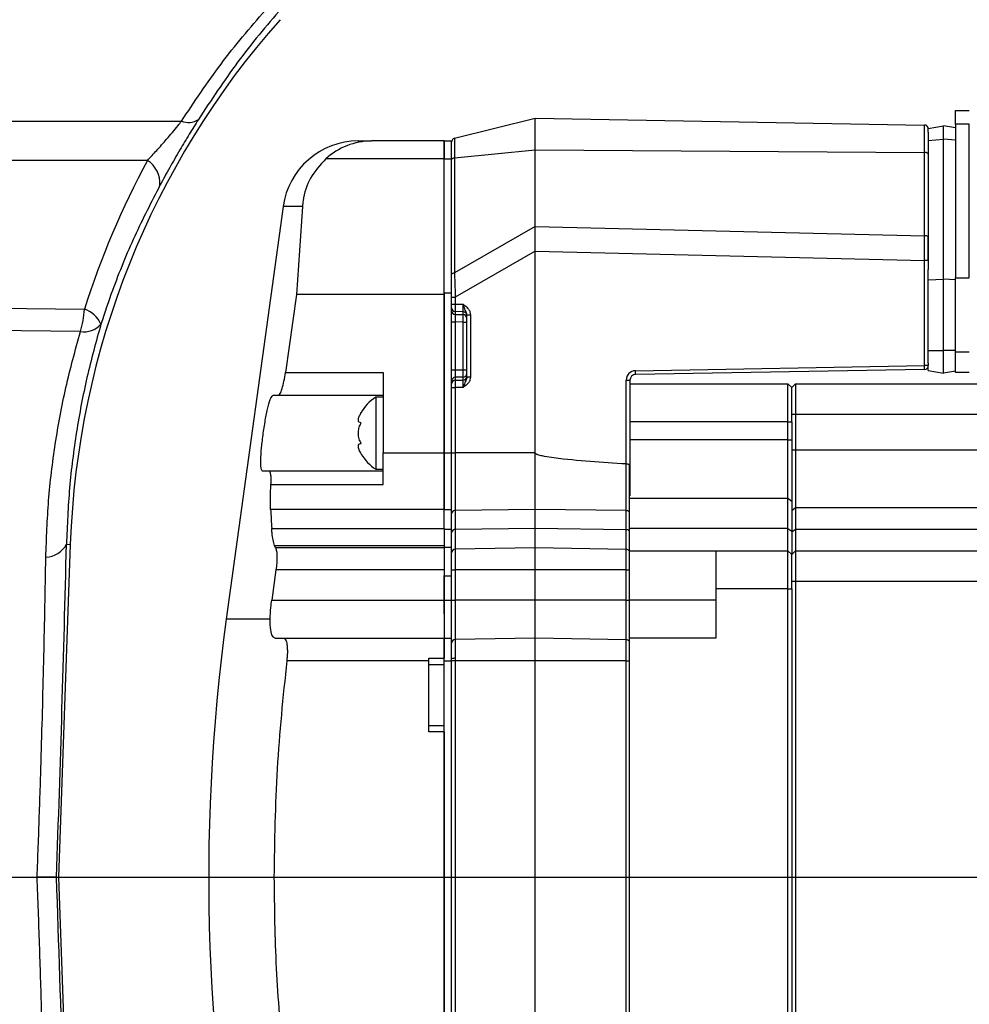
# Model space of a CAD drawing. Extents: x 0 to 16820, y 0 to 11880.
# Tile 67 of 78: x 9430 to 9555, y 6491 to 6621. Entities that reach past the tile are written whole.
import ezdxf

# ---------------------------------------------------------------- set-up
doc = ezdxf.new("R2010")
doc.units = 0
doc.header["$LTSCALE"] = 20
doc.layers.get('0').update_dxf_attribs({"linetype": 'CONTINUOUS'})
doc.styles.add('SLDTEXTSTYLE0', font='TXT', dxfattribs={"width": 0.605})
doc.dimstyles.new('SLDDIMSTYLE0', dxfattribs={"dimtxt": 100, "dimasz": 100, "dimexe": 0, "dimexo": 0.0625, "dimgap": 25, "dimtad": 1, "dimdec": 1, "dimrnd": 1e-09, "dimzin": 12, "dimtxsty": 'SLDTEXTSTYLE0', "dimsah": 1, "dimcen": 0, "dimazin": 3, "dimtfac": 1, "dimtofl": 0, "dimtmove": 0, "dimatfit": 3, "dimtolj": 1, "dimtzin": 12})
doc.dimstyles.new('SLDDIMSTYLE1', dxfattribs={"dimtxt": 100, "dimasz": 100, "dimexe": 0, "dimexo": 0.0625, "dimgap": 25, "dimtad": 1, "dimdec": 4, "dimlfac": 20, "dimzin": 12, "dimtxsty": 'SLDTEXTSTYLE0', "dimsah": 1, "dimcen": 0.09, "dimadec": 1, "dimazin": 3, "dimtfac": 1, "dimtofl": 0, "dimtmove": 0, "dimatfit": 3, "dimtolj": 1, "dimtzin": 12})

# ---------------------------------------------------------------- blocks, each defined once
blk = doc.blocks.new('_D')
at = {"color": 7, "linetype": 'CONTINUOUS'}
blk.add_line((10599.79, 8574.46), (7791.16, 6507.87), dxfattribs=at)
blk.add_solid([(10599.79, 8574.46), (10510.36, 8527.27), (10528.14, 8503.11)], dxfattribs=at)
at = {"color": 7, "linetype": 'CONTINUOUS', "insert": (8954.78, 7524), "char_height": 100, "attachment_point": 1, "rotation": 36.3456, "style": 'SLDTEXTSTYLE0'}
blk.add_mtext('R3487', dxfattribs=at)
blk = doc.blocks.new('_D_2')
at = {"color": 7, "linetype": 'CONTINUOUS'}
for p, q in [((4317.75, 7120.33), (3817.21, 7208.59)), ((7831.16, 6507.87), (11826.43, 6507.87))]:
    blk.add_line(p, q, dxfattribs=at)
blk.add_arc((7791.16, 6507.87), 4005.26, 0, 170, dxfattribs=at)
for points in [[(3846.75, 7203.38), (3880.08, 7298.85), (3850.61, 7304.42)], [(11796.43, 6507.87), (11810.18, 6608.05), (11780.18, 6607.68)]]:
    blk.add_solid(points, dxfattribs=at)
at = {"color": 7, "linetype": 'CONTINUOUS', "insert": (8009.94, 10638.69), "char_height": 100, "attachment_point": 1, "rotation": 355, "style": 'SLDTEXTSTYLE0'}
blk.add_mtext('170°', dxfattribs=at)
blk = doc.blocks.new('_D_3')
at = {"color": 7, "linetype": 'CONTINUOUS'}
for p, q in [((7831.16, 6507.87), (11819.08, 6507.87)), ((4317.75, 5895.41), (3824.45, 5808.43))]:
    blk.add_line(p, q, dxfattribs=at)
blk.add_arc((7791.16, 6507.87), 3997.91, 190, 0, dxfattribs=at)
for points in [[(11789.08, 6507.87), (11772.83, 6408.07), (11802.82, 6407.69)], [(3853.99, 5813.64), (3857.85, 5712.6), (3887.32, 5718.17)]]:
    blk.add_solid(points, dxfattribs=at)
at = {"color": 7, "linetype": 'CONTINUOUS', "insert": (7986.83, 2641.21), "char_height": 100, "attachment_point": 1, "rotation": 5, "style": 'SLDTEXTSTYLE0'}
blk.add_mtext('170°', dxfattribs=at)

msp = doc.modelspace()

# ---------------------------------------------------------------- linework, layer by layer
at = {"color": 7, "linetype": 'CONTINUOUS'}
for p, q in [((9552.8647577, 6608.8716409), (9554.6646987, 6608.8716409)), ((9552.8647577, 6607.0918462), (9552.8647577, 6608.8716409)), ((9486.8437921, 6605.2235312), (9497.4647437, 6607.8716389)), ((9497.4647437, 6603.718797), (9497.4647437, 6607.8716389)), ((9497.4647437, 6607.8716389), (9548.7734948, 6606.9760418)), ((9549.2647563, 6606.518986), (9551.2647306, 6606.8716368)), ((9549.2647563, 6606.0393325), (9549.2647563, 6606.518986)), ((9552.8647577, 6606.5895132), (9551.2647306, 6606.8716368)), ((9551.2647306, 6605.0918496), (9551.2647306, 6606.8716368)), ((9552.8647577, 6607.0918462), (9552.8647577, 6586.8185035)), ((9549.2647563, 6606.0393325), (9549.2647563, 6603.151182)), ((9551.2647306, 6586.6573027), (9551.2647306, 6605.0918496)), ((9485.464779, 6604.8716402), (9475.9206449, 6604.8716402)), ((9485.464779, 6604.8716477), (9486.4647065, 6604.8716477)), ((9485.464779, 6604.8716253), (9485.464779, 6604.8716477)), ((9485.464779, 6604.8716402), (9485.464779, 6602.4985856)), ((9485.464779, 6602.513077), (9485.464779, 6604.8716253)), ((9486.4647065, 6604.8716253), (9486.4647065, 6604.8716477)), ((9486.4647065, 6602.513077), (9486.4647065, 6604.8716253)), ((9497.4647437, 6593.5865289), (9497.4647437, 6603.718797)), ((9485.464779, 6584.8716146), (9485.464779, 6602.513077)), ((9486.4647065, 6584.8716146), (9486.4647065, 6602.513077)), ((9549.2647563, 6603.151182), (9549.2647563, 6592.1869746)), ((9464.2753278, 6596.2361118), (9456.7874347, 6541.8716318)), ((9466.8162738, 6596.2361118), (9466.0122071, 6584.6573061)), ((9497.4647437, 6590.3326369), (9497.4647437, 6593.5865289)), ((9549.2647563, 6589.1365207), (9549.2647563, 6592.1869746)), ((9497.4647437, 6563.7733361), (9497.4647437, 6590.3326369)), ((9549.2647563, 6589.1365207), (9549.2647563, 6587.9188574)), ((9549.2647563, 6586.5823499), (9549.2647563, 6587.9188574)), ((9552.8647577, 6586.8185035), (9554.6646987, 6586.8185035)), ((9552.8647577, 6577.1099574), (9552.8647577, 6586.8185035)), ((9549.2647563, 6586.5823499), (9551.2647306, 6586.6573027)), ((9549.2647563, 6577.271635), (9549.2647563, 6586.5823499)), ((9552.8647577, 6586.5973404), (9551.2647306, 6586.6573027)), ((9551.2647306, 6577.271635), (9551.2647306, 6586.6573027)), ((9466.0122071, 6584.6573061), (9464.5758544, 6574.3716753)), ((9485.464779, 6584.6573061), (9466.0122071, 6584.6573061)), ((9485.464779, 6584.8716146), (9485.464779, 6584.6573061)), ((9485.464779, 6584.8716146), (9486.4647065, 6584.8716146)), ((9485.464779, 6563.7733175), (9485.464779, 6584.8716146)), ((9485.464779, 6584.6573061), (9485.464779, 6563.7733361)), ((9486.4647065, 6563.7733175), (9486.4647065, 6584.8716146)), ((9488.4646808, 6573.7911335), (9488.4646808, 6581.9521419)), ((9549.2647563, 6575.5993522), (9549.2647563, 6577.271635)), ((9551.2647306, 6574.2716363), (9551.2647306, 6577.271635)), ((9552.8647577, 6574.371638), (9552.8647577, 6577.1099574)), ((9549.2647563, 6575.5993522), (9549.2647563, 6575.2671606)), ((9549.2647563, 6574.6242947), (9549.2647563, 6575.2671606)), ((9477.4647628, 6574.3716753), (9477.4647628, 6563.7733361)), ((9548.7734948, 6574.7672341), (9510.701624, 6574.102687)), ((9549.2647563, 6574.6242947), (9551.2647306, 6574.2716363)), ((9552.8647577, 6574.55376), (9551.2647306, 6574.2716363)), ((9554.6646987, 6574.371638), (9552.8647577, 6574.371638)), ((9509.9646722, 6573.3528009), (9509.9646722, 6562.2788018)), ((9509.9646722, 6572.871635), (9530.7646667, 6572.871635)), ((9530.7646667, 6567.871636), (9530.7646667, 6572.871635)), ((9530.7646667, 6572.871635), (9531.2647496, 6572.371634)), ((9531.2647496, 6572.371634), (9531.7647134, 6572.871635)), ((9531.7647134, 6572.871635), (9531.7647134, 6568.8716381)), ((9531.7647134, 6572.871635), (9683.1646835, 6572.871635)), ((9462.9615222, 6571.3716767), (9463.676778, 6571.3716767)), ((9463.676778, 6571.3716767), (9477.4647628, 6571.3716767)), ((9531.2647496, 6568.8716381), (9531.2647496, 6572.371634)), ((9477.4647628, 6571.1216724), (9476.4647161, 6571.1216724)), ((9476.4647161, 6571.1216724), (9476.4647161, 6566.371674)), ((9531.2647496, 6567.871636), (9531.2647496, 6568.8716381)), ((9531.7647134, 6568.8716381), (9531.7647134, 6564.1921482)), ((9530.7646667, 6565.4997549), (9530.7646667, 6567.871636)), ((9531.2647496, 6567.871636), (9531.2647496, 6565.4997549)), ((9476.4647161, 6566.371674), (9476.4647161, 6561.6216755)), ((9530.7646667, 6557.8160046), (9530.7646667, 6565.4997549)), ((9531.2647496, 6565.4997549), (9531.2647496, 6557.4318192)), ((9477.4647628, 6559.6258699), (9477.4647628, 6563.7733361)), ((9485.464779, 6563.7733361), (9485.464779, 6556.3197753)), ((9485.464779, 6556.3197567), (9485.464779, 6563.7733175)), ((9486.4647065, 6556.3197567), (9486.4647065, 6563.7733175)), ((9497.4647437, 6556.3197753), (9497.4647437, 6563.7733361)), ((9531.7647134, 6564.1921482), (9531.7647134, 6556.5812683)), ((9509.4734107, 6562.314274), (9509.4691192, 6562.3144119)), ((9509.9646722, 6562.2788018), (9509.9646722, 6558.1012278)), ((9462.46585, 6561.371675), (9461.5721379, 6561.371675)), ((9477.4647628, 6561.371675), (9462.46585, 6561.371675)), ((9476.4647161, 6561.6216755), (9477.4647628, 6561.6216755)), ((9509.8647748, 6557.8160046), (9509.8647748, 6553.8049697)), ((9530.7646667, 6553.8049697), (9530.7646667, 6557.8160046)), ((9531.2647496, 6557.4318192), (9531.2647496, 6553.4516371)), ((9485.464779, 6556.3197753), (9462.6291667, 6556.3197753)), ((9485.464779, 6556.3197753), (9485.464779, 6556.3197567)), ((9485.464779, 6553.7178463), (9485.464779, 6556.3197567)), ((9486.4647065, 6553.7178463), (9486.4647065, 6556.3197567)), ((9497.4647437, 6553.8050069), (9497.4647437, 6556.3197753)), ((9531.7647134, 6556.5812683), (9531.7647134, 6553.7094756)), ((9462.7678071, 6553.8050069), (9485.464779, 6553.8050069)), ((9485.464779, 6553.8050069), (9485.464779, 6551.5551327)), ((9486.4647065, 6551.3428992), (9486.4647065, 6553.7178463)), ((9497.4647437, 6551.2552506), (9497.4647437, 6553.8050069)), ((9530.7646667, 6550.8716388), (9530.7646667, 6553.8049697)), ((9531.2647496, 6553.4516371), (9531.2647496, 6550.3716378)), ((9531.7647134, 6553.7094756), (9531.7647134, 6550.8716388)), ((9436.2317001, 6551.7105817), (9434.7008144, 6507.8716374)), ((9463.2737313, 6551.2552879), (9463.1318723, 6551.5551327)), ((9485.464779, 6551.5551327), (9485.464779, 6551.2552879)), ((9485.464779, 6551.2552879), (9485.464779, 6548.370356)), ((9486.4647065, 6547.5716128), (9486.4647065, 6551.3428992)), ((9497.4647437, 6548.3703225), (9497.4647437, 6551.2552506)), ((9509.8647748, 6550.8876688), (9521.2647592, 6550.8876688)), ((9509.8647748, 6550.8876688), (9509.8647748, 6544.3716368)), ((9521.2647592, 6550.8716388), (9530.7646667, 6550.8716388)), ((9530.7646667, 6545.8716362), (9530.7646667, 6550.8716388)), ((9530.7646667, 6550.8716388), (9531.2647496, 6550.3716378)), ((9531.2647496, 6550.3716378), (9531.7647134, 6550.8716388)), ((9531.7647134, 6550.8716388), (9531.7647134, 6546.8716382)), ((9531.7647134, 6550.8716388), (9683.1646835, 6550.8716388)), ((9531.2647496, 6546.8716382), (9531.2647496, 6550.3716378)), ((9463.3315479, 6548.370356), (9462.7679263, 6544.3716555)), ((9485.464779, 6548.370356), (9485.464779, 6544.3716555)), ((9497.4647437, 6544.3716368), (9497.4647437, 6548.3703225)), ((9485.464779, 6544.3716108), (9485.464779, 6547.5716128)), ((9486.4647065, 6544.3716108), (9486.4647065, 6547.5716128)), ((9531.2647496, 6545.8716362), (9531.2647496, 6546.8716382)), ((9531.7647134, 6546.8716382), (9531.7647134, 6473.8716355)), ((9521.2647592, 6545.8716362), (9521.2647592, 6539.3716379)), ((9530.7646667, 6474.8716376), (9530.7646667, 6545.8716362)), ((9531.2647496, 6545.8716362), (9531.2647496, 6474.8716376)), ((9485.464779, 6544.3716555), (9485.464779, 6539.3716565)), ((9485.464779, 6542.5866081), (9485.464779, 6544.3716108)), ((9486.4647065, 6539.3716081), (9486.4647065, 6544.3716108)), ((9497.4647437, 6539.3716379), (9497.4647437, 6544.3716368)), ((9463.214842, 6539.3716565), (9464.3319522, 6539.3716565)), ((9464.3319522, 6539.3716565), (9485.464779, 6539.3716565)), ((9485.464779, 6539.3716565), (9485.464779, 6536.7258566)), ((9485.464779, 6539.3716081), (9486.4647065, 6539.3716081)), ((9485.464779, 6536.3716057), (9485.464779, 6539.3716081)), ((9486.4647065, 6536.3716057), (9486.4647065, 6539.3716081)), ((9497.4647437, 6539.3716379), (9486.955968, 6539.1882083)), ((9497.4647437, 6536.3716374), (9497.4647437, 6539.3716379)), ((9509.4734107, 6539.1620232), (9497.4647437, 6539.3716379)), ((9509.8647748, 6539.3716379), (9509.8647748, 6481.3716377)), ((9521.2647592, 6539.3716379), (9509.8647748, 6539.3716379)), ((9483.4646856, 6536.7258566), (9485.464779, 6536.7258566)), ((9483.4646856, 6536.371656), (9483.4646856, 6536.7258566)), ((9483.4646856, 6527.0114003), (9483.4646856, 6536.371656)), ((9485.464779, 6536.7258566), (9485.464779, 6536.7258473)), ((9485.464779, 6474.871604), (9485.464779, 6536.3716057)), ((9486.4647065, 6474.871604), (9486.4647065, 6536.3716057)), ((9497.4647437, 6482.1714855), (9497.4647437, 6536.3716374)), ((9483.4646856, 6535.8716382), (9485.464779, 6535.8716382)), ((9483.4646856, 6527.8716369), (9485.464779, 6527.8716369)), ((9485.464779, 6527.0114003), (9483.4646856, 6527.0114003)), ((9485.464779, 6527.0114115), (9485.464779, 6527.0114003)), ((9485.464779, 6527.0114003), (9485.464779, 6475.8716359)), ((9434.4124471, 6507.8716374), (9434.7008144, 6507.8716374)), ((9434.7008144, 6507.8716374), (9436.5111266, 6456.0326918))]:
    msp.add_line(p, q, dxfattribs=at)
at = {"color": 8, "linetype": 'CONTINUOUS'}
for p, q in [((9378.155676, 6607.4861309), (9450.8746539, 6607.4861309)), ((9548.7734948, 6603.3545232), (9548.7734948, 6606.9760418)), ((9554.6646987, 6607.0918462), (9552.8647577, 6607.0918462)), ((9554.6646987, 6586.8185035), (9554.6646987, 6607.0918462)), ((9486.8437921, 6605.2235312), (9486.8437921, 6602.6417113)), ((9549.2647563, 6604.948411), (9551.2647306, 6605.0918496)), ((9552.8647577, 6604.9770958), (9551.2647306, 6605.0918496)), ((9485.464779, 6604.8716253), (9486.4647065, 6604.8716253)), ((9486.8437921, 6602.6417113), (9497.4647437, 6603.718797)), ((9497.4647437, 6603.718797), (9548.7734948, 6603.3545232)), ((9446.4053785, 6602.317231), (9377.1627818, 6602.317231)), ((9485.464779, 6602.4985856), (9469.8944961, 6602.4985856)), ((9485.464779, 6602.513077), (9486.4647065, 6602.513077)), ((9486.8437921, 6602.6417113), (9486.8437921, 6587.4923116)), ((9548.7734948, 6592.3903159), (9548.7734948, 6603.3545232)), ((9466.8162738, 6596.2361118), (9464.2753278, 6596.2361118)), ((9497.4647437, 6593.5865289), (9486.8437921, 6587.4923116)), ((9497.4647437, 6593.5865289), (9548.7734948, 6592.3903159)), ((9497.4647437, 6590.3326369), (9486.955968, 6584.3028149)), ((9497.4647437, 6590.3326369), (9548.7690841, 6589.1365207)), ((9548.7690841, 6575.2671606), (9548.7690841, 6589.1365207)), ((9549.2647563, 6589.1365207), (9548.7690841, 6589.1365207)), ((9486.4647065, 6584.3028149), (9486.955968, 6584.3028149)), ((9486.955968, 6584.3028149), (9486.955968, 6583.3748675)), ((9376.487938, 6583.4392032), (9438.0854045, 6582.707884)), ((9486.4647065, 6583.3748675), (9486.955968, 6583.3748675)), ((9486.955968, 6583.3748675), (9487.9734193, 6583.3599663)), ((9487.9734193, 6582.375305), (9486.955968, 6582.3902062)), ((9486.955968, 6582.3902062), (9486.955968, 6582.0101297)), ((9486.955968, 6582.0101297), (9487.9734193, 6581.9952286)), ((9487.9734193, 6581.9952286), (9487.9734193, 6582.375305)), ((9488.4646808, 6581.9521419), (9488.9559423, 6581.9521419)), ((9488.9559423, 6581.9521419), (9488.9559423, 6573.7911335)), ((9486.4647065, 6581.0254684), (9486.955968, 6581.0254684)), ((9487.9734193, 6581.0105673), (9486.955968, 6581.0254684)), ((9486.955968, 6581.0254684), (9486.955968, 6574.7178069)), ((9487.9734193, 6581.0105673), (9488.4646808, 6581.0105673)), ((9487.9734193, 6574.7327081), (9487.9734193, 6581.0105673)), ((9549.2647563, 6577.271635), (9551.2647306, 6577.271635)), ((9552.8647577, 6577.271635), (9551.2647306, 6577.271635)), ((9552.8647577, 6577.1099574), (9554.6646987, 6577.1099574)), ((9510.6972133, 6574.6026135), (9548.7690841, 6575.2671606)), ((9549.2647563, 6575.2671606), (9548.7690841, 6575.2671606)), ((9464.5758544, 6574.3716753), (9477.4647628, 6574.3716753)), ((9486.4647065, 6574.7178069), (9486.955968, 6574.7178069)), ((9486.955968, 6574.7178069), (9487.9734193, 6574.7327081)), ((9487.9734193, 6573.7480468), (9486.955968, 6573.7331456)), ((9487.9734193, 6574.7327081), (9488.4646808, 6574.7327081)), ((9487.9734193, 6573.3679703), (9487.9734193, 6573.7480468)), ((9488.4646808, 6573.7911335), (9488.9559423, 6573.7911335)), ((9486.955968, 6573.7331456), (9486.955968, 6573.3530692)), ((9486.955968, 6573.3530692), (9487.9734193, 6573.3679703)), ((9509.4691192, 6562.3144119), (9509.4691192, 6573.3528009)), ((9509.4691192, 6573.3528009), (9509.9646722, 6573.3528009)), ((9486.4647065, 6572.3684079), (9486.955968, 6572.3684079)), ((9487.9734193, 6572.383309), (9486.955968, 6572.3684079)), ((9486.955968, 6572.3684079), (9486.955968, 6563.7733361)), ((9531.2647496, 6568.8716381), (9531.7647134, 6568.8716381)), ((9531.7647134, 6568.8716381), (9683.1646835, 6568.8716381)), ((9530.7646667, 6567.871636), (9509.9646722, 6567.871636)), ((9530.7646667, 6567.871636), (9531.2647496, 6567.871636)), ((9530.7646667, 6565.4997549), (9509.9646722, 6565.4997549)), ((9530.7646667, 6565.4997549), (9531.2647496, 6565.4997549)), ((9477.4647628, 6563.7733361), (9485.464779, 6563.7733361)), ((9485.464779, 6563.7733175), (9486.4647065, 6563.7733175)), ((9486.4647065, 6563.7733361), (9486.955968, 6563.7733361)), ((9486.955968, 6563.7733361), (9486.955968, 6556.1830572)), ((9497.4647437, 6563.7733361), (9486.955968, 6563.7733361)), ((9531.2647496, 6564.1921482), (9531.7647134, 6564.1921482)), ((9531.7647134, 6564.1921482), (9683.1646835, 6564.1921482)), ((9509.4734107, 6556.1635404), (9509.4734107, 6562.314274)), ((9462.6676713, 6559.6258699), (9477.4647628, 6559.6258699)), ((9509.8647748, 6557.8160046), (9530.7646667, 6557.8160046)), ((9530.7646667, 6557.8160046), (9531.2647496, 6557.4318192)), ((9485.464779, 6556.3197567), (9486.4647065, 6556.3197567)), ((9497.4647437, 6556.3197753), (9486.955968, 6556.1830572)), ((9486.955968, 6556.1830572), (9486.955968, 6553.6753854)), ((9509.4734107, 6556.1635404), (9497.4647437, 6556.3197753)), ((9509.4734107, 6553.6568819), (9509.4734107, 6556.1635404)), ((9531.2647496, 6556.2007262), (9531.7647134, 6556.5812683)), ((9531.7647134, 6556.5812683), (9683.1646835, 6556.5812683)), ((9485.464779, 6553.7178463), (9486.4647065, 6553.7178463)), ((9497.4647437, 6553.8050069), (9486.955968, 6553.6753854)), ((9486.955968, 6553.6753854), (9486.955968, 6551.0788581)), ((9509.4734107, 6553.6568819), (9497.4647437, 6553.8050069)), ((9509.4734107, 6551.0536789), (9509.4734107, 6553.6568819)), ((9530.7646667, 6553.8049697), (9509.8647748, 6553.8049697)), ((9530.7646667, 6553.8049697), (9531.2647496, 6553.4516371)), ((9531.2647496, 6553.3513671), (9531.7647134, 6553.7094756)), ((9531.7647134, 6553.7094756), (9683.1646835, 6553.7094756)), ((9435.7214843, 6551.7283997), (9436.2317001, 6551.7105817)), ((9463.1318723, 6551.5551327), (9485.464779, 6551.5551327)), ((9485.464779, 6551.2552879), (9463.2737313, 6551.2552879)), ((9485.464779, 6551.3428992), (9486.4647065, 6551.3428992)), ((9497.4647437, 6551.2552506), (9486.955968, 6551.0788581)), ((9486.955968, 6551.0788581), (9486.955968, 6548.3703225)), ((9509.4734107, 6551.0536789), (9497.4647437, 6551.2552506)), ((9509.4734107, 6548.3703225), (9509.4734107, 6551.0536789)), ((9485.464779, 6548.370356), (9463.3315479, 6548.370356)), ((9486.4647065, 6548.3703225), (9486.955968, 6548.3703225)), ((9486.955968, 6548.3703225), (9486.955968, 6544.3716368)), ((9497.4647437, 6548.3703225), (9486.955968, 6548.3703225)), ((9509.4734107, 6548.3703225), (9497.4647437, 6548.3703225)), ((9509.4734107, 6544.3716368), (9509.4734107, 6548.3703225)), ((9509.4734107, 6548.3703225), (9509.8647748, 6548.3703225)), ((9485.464779, 6547.5716128), (9486.4647065, 6547.5716128)), ((9531.2647496, 6546.8716382), (9531.7647134, 6546.8716382)), ((9531.7647134, 6546.8716382), (9683.1646835, 6546.8716382)), ((9530.7646667, 6545.8716362), (9521.2647592, 6545.8716362)), ((9530.7646667, 6545.8716362), (9531.2647496, 6545.8716362)), ((9462.7679263, 6544.3716555), (9485.464779, 6544.3716555)), ((9485.464779, 6544.3716108), (9486.4647065, 6544.3716108)), ((9486.4647065, 6544.3716368), (9486.955968, 6544.3716368)), ((9486.955968, 6544.3716368), (9486.955968, 6539.1882083)), ((9497.4647437, 6544.3716368), (9486.955968, 6544.3716368)), ((9509.4734107, 6544.3716368), (9497.4647437, 6544.3716368)), ((9509.4734107, 6539.1620232), (9509.4734107, 6544.3716368)), ((9509.4734107, 6544.3716368), (9509.8647748, 6544.3716368)), ((9521.2647592, 6544.3716368), (9509.8647748, 6544.3716368)), ((9462.5619327, 6541.8716318), (9456.7874347, 6541.8716318)), ((9486.955968, 6539.1882083), (9486.955968, 6536.7041978)), ((9509.4734107, 6536.3716374), (9509.4734107, 6539.1620232)), ((9483.4646856, 6536.371656), (9464.7508537, 6536.371656)), ((9485.464779, 6536.3716057), (9486.4647065, 6536.3716057)), ((9486.955968, 6536.3716374), (9486.4647065, 6536.3716374)), ((9486.955968, 6536.7041978), (9486.955968, 6536.3716374)), ((9486.955968, 6536.3716374), (9486.955968, 6474.8716376)), ((9497.4647437, 6536.3716374), (9486.955968, 6536.3716374)), ((9509.4734107, 6536.3716374), (9497.4647437, 6536.3716374)), ((9509.4734107, 6482.3810982), (9509.4734107, 6536.3716374)), ((9509.4734107, 6536.3716374), (9509.8647748, 6536.3716374))]:
    msp.add_line(p, q, dxfattribs=at)
at = {"color": 8, "linetype": 'CONTINUOUS', "flags": 128}
for points in [[(9486.4647065, 6602.4443826), (9486.4716207, 6602.477955), (9486.4920055, 6602.5105959), (9486.5252649, 6602.5414265), (9486.5706836, 6602.5695896), (9486.6269504, 6602.5943256), (9486.6923963, 6602.6149413), (9486.7653524, 6602.6308856), (9486.8437921, 6602.6417113)], [(9549.2647563, 6603.151182), (9549.2553388, 6603.1904242), (9549.2274438, 6603.2281912), (9549.1822635, 6603.2630599), (9549.1213475, 6603.2937265), (9549.0470802, 6603.3190361), (9548.9620839, 6603.3380351), (9548.8696967, 6603.3500156), (9548.7734948, 6603.3545232)], [(9549.2647563, 6592.1869746), (9549.2553388, 6592.2262168), (9549.2274438, 6592.2639838), (9549.1822635, 6592.2988525), (9549.1213475, 6592.3295191), (9549.0470802, 6592.3548287), (9548.9620839, 6592.3738277), (9548.8696967, 6592.3858083), (9548.7734948, 6592.3903159)], [(9486.4647065, 6587.294983), (9486.4716207, 6587.3285479), (9486.4920055, 6587.3611963), (9486.5252649, 6587.3920194), (9486.5706836, 6587.42019), (9486.6269504, 6587.4449185), (9486.6923963, 6587.4655417), (9486.7653524, 6587.4814859), (9486.8437921, 6587.4923116)], [(9437.5645791, 6579.7519556), (9425.869671, 6579.895491), (9402.3886596, 6580.182696)]]:
    msp.add_lwpolyline(points, dxfattribs=at)
at = {"color": 7, "linetype": 'CONTINUOUS'}
for centre, radius, start, end in [((7791.1647235, 6507.8716374), 3487, 190, 170), ((9546.1647235, 6547.8716374), 110, 138.434687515, 178), ((9548.7647235, 6606.4761164), 0.5, 0, 89), ((9486.9647235, 6604.7383865), 0.5, 104, 180), ((9474.1817907, 6594.8716559), 10, 90, 172.157762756), ((9475.9544991, 6595.9477244), 8.92398, 90.217359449, 132.770976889), ((9548.7647235, 6575.2671584), 0.5, 271, 0), ((9510.7147235, 6573.3528027), 0.75, 91, 180), ((9479.7588759, 6566.1068404), 6, 123.300176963, 151.048581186), ((9479.7588759, 6566.6365084), 6, 209.799065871, 236.699823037), ((9704.4646846, 6507.8716332), 250, 172.183550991, 192.040650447), ((9486.9647235, 6538.688283), 0.5, 91, 180), ((9509.4647235, 6538.6621004), 0.5, 36.869897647, 89)]:
    msp.add_arc(centre, radius, start, end, dxfattribs=at)
at = {"color": 8, "linetype": 'CONTINUOUS'}
for centre, radius, start, end in [((9451.7795823, 6609.6955012), 2.3875118, 247.726652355, 303.960155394), ((9444.3867561, 6599.2574197), 3.6656897, 356.585031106, 56.586317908), ((9486.9607876, 6582.8862779), 0.4960951, 180.431641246, 269.443364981), ((9426.9363397, 6583.1484664), 11.1577667, 342.277462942, 357.736995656), ((9437.0583368, 6579.3565008), 3.50523, 23.522306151, 72.961749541), ((9486.9607801, 6582.5061941), 0.4960877, 180.43166068, 269.444212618), ((9487.9687216, 6581.8793549), 0.4959724, 0.418566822, 89.457306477), ((9487.9687217, 6581.4992785), 0.4959723, 0.41769552, 89.457310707), ((9438.0149274, 6582.6916218), 2.9739622, 261.290170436, 319.380090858), ((9534.0082201, 6574.8869459), 14.76576, 359.53547528, 1.47551509), ((9487.9687217, 6574.2439968), 0.4959723, 270.542689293, 359.58230448), ((9487.9687291, 6573.863913), 0.4959649, 270.541841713, 359.582284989), ((9510.7190868, 6573.3528027), 1.25, 91, 180), ((9497.0796606, 6574.232486), 13.6225818, 359.454064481, 1.556925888), ((9486.9607801, 6573.2370813), 0.4960877, 90.555787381, 179.56833932), ((9486.9607876, 6572.8569975), 0.4960951, 90.556635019, 179.568358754), ((9486.9068691, 6555.7376404), 0.4481147, 83.709604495, 170.651078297), ((9509.4847828, 6555.6066214), 0.557035, 45.937913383, 91.169793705), ((9486.899558, 6553.2356204), 0.4433682, 82.690408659, 168.751617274), ((9509.4873073, 6553.0845997), 0.5724509, 47.755207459, 91.391024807), ((9432.8289423, 6553.3261851), 3.3044995, 273.158639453, 331.084571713), ((9486.9549175, 6550.5885552), 0.490304, 89.877235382, 178.883448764), ((9509.4678911, 6550.5479746), 0.5057344, 38.300855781, 89.374654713), ((9486.8363818, 6535.6256628), 1.0851445, 83.672979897, 110.030007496)]:
    msp.add_arc(centre, radius, start, end, dxfattribs=at)
for centre, major_axis, ratio, start_param, end_param in [((9547.8613987, 6547.7412573), (114.8749938, -8.8275041), 0.999466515, 2.7245616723, 2.9098009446), ((9486.9647235, 6583.3749937), (0.0073219, 1), 0.0087247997, 1.5709880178, 2.9669958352), ((9487.9647235, 6583.3603472), (-0.0073242, 1.0002145), 0.0087210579, 3.3159339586, 4.7119417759), ((9486.9647235, 6581.0250867), (-0.0073242, 1.0002145), 0.0087210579, 0.174341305, 1.5703491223), ((9487.9647235, 6581.0104401), (0.0073219, 1), 0.0087247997, 4.7125806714, 6.1085884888), ((9486.9647235, 6574.7181881), (0.0073242, 1.0002145), 0.0087210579, 1.5712435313, 2.9672513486), ((9487.9647235, 6574.7328346), (-0.0073219, 1), 0.0087247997, 3.316189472, 4.7121972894), ((9486.9647235, 6572.3682811), (-0.0073219, 1), 0.0087247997, 0.1745968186, 1.5706046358), ((9487.9647235, 6572.3829276), (0.0073242, 1.0002145), 0.0087210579, 4.7128361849, 6.1088440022), ((9424.9198973, 6507.2620921), (6.7061637, 184.82566), 0.0511733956, 4.7175436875, 4.9572139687), ((9424.9198973, 6508.4811827), (-6.7061637, 184.82566), 0.0511733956, 4.4226859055, 4.7072342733)]:
    msp.add_ellipse(centre, major_axis=major_axis, ratio=ratio, start_param=start_param, end_param=end_param, dxfattribs=at)
at = {"color": 7, "linetype": 'CONTINUOUS'}
msp.add_ellipse((9704.4647235, 6567.2060427), major_axis=(242.1043341, 0), ratio=0.954556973, start_param=3.1887159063, end_param=3.1996126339, dxfattribs=at)
at = {"color": 8, "linetype": 'CONTINUOUS'}
for points, knots in [([(9450.8746539, 6607.4861309), (9452.5691118, 6610.0185722), (9455.9578871, 6615.083245), (9461.907096, 6622.24067), (9468.5049544, 6629.017865), (9474.9806881, 6634.6043621), (9481.0044472, 6639.0876735), (9486.433678, 6642.6641088), (9492.1368487, 6645.9554603), (9497.6458695, 6648.7136252), (9502.8238365, 6650.968985), (9507.6519686, 6652.8092674), (9512.5414484, 6654.4303816), (9515.7910484, 6655.3034919), (9517.4158488, 6655.7400471)], [0, 0, 0, 0, 0.11084900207, 0.22168882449, 0.33589887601, 0.45008236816, 0.52540583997, 0.60071751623, 0.6779909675, 0.75524329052, 0.81554037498, 0.87583110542, 0.93791553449, 1, 1, 1, 1]), ([(9516.6268026, 6654.7932869), (9515.1362366, 6654.3818236), (9512.1550657, 6653.5588862), (9507.5657587, 6652.0060137), (9502.9344431, 6650.2041667), (9497.9579438, 6647.984595), (9492.7549284, 6645.3192007), (9487.3498743, 6642.141617), (9482.1197824, 6638.6358038), (9476.3381181, 6634.2486634), (9470.221806, 6628.8815984), (9463.9288835, 6622.347155), (9458.1403421, 6615.3215826), (9454.7890195, 6610.2507588), (9453.1132852, 6607.7152363)], [0, 0, 0, 0, 0.0592080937, 0.1184177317, 0.1796896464, 0.2409714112, 0.3158612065, 0.3907741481, 0.4679342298, 0.545109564, 0.6570747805, 0.7690687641, 0.8845293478, 1, 1, 1, 1]), ([(9446.4053785, 6602.317231), (9446.8088579, 6602.7499652), (9447.6232099, 6603.6233626), (9448.974388, 6605.1424694), (9450.0999945, 6606.4744729), (9450.7250972, 6607.2908189), (9450.8746539, 6607.4861309)], [0, 0, 0, 0, 0.2809468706, 0.5670416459, 0.8964140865, 1, 1, 1, 1]), ([(9453.1132852, 6607.7152363), (9452.7140346, 6607.073589), (9451.8998196, 6605.76504), (9450.6105315, 6603.6071534), (9449.2962918, 6601.3282757), (9448.4665434, 6599.8091321), (9448.0459367, 6599.039065)], [0, 0, 0, 0, 0.2273240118, 0.4635952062, 0.728091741, 1, 1, 1, 1]), ([(9448.0459367, 6599.039065), (9446.9085863, 6596.8241249), (9444.624818, 6592.3765861), (9442.0929482, 6586.1974358), (9440.7679291, 6582.2369132), (9440.2722989, 6580.7554594)], [0, 0, 0, 0, 0.3830945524, 0.7692433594, 1, 1, 1, 1]), ([(9548.7690841, 6589.1365207), (9548.7694057, 6589.3542782), (9548.7710526, 6590.4692846), (9548.7724058, 6591.5337431), (9548.7734948, 6592.3903159)], [0, 0, 0, 0, 0.1952971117, 1, 1, 1, 1]), ([(9486.8437921, 6587.4923116), (9486.8725319, 6586.6535409), (9486.908255, 6585.6109639), (9486.9481661, 6584.5167211), (9486.955968, 6584.3028149)], [0, 0, 0, 0, 0.8045167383, 1, 1, 1, 1]), ([(9487.9734193, 6583.3599663), (9487.9751678, 6583.3587471), (9488.0506152, 6583.3061377), (9488.3117049, 6583.1191556), (9488.6557772, 6582.8117191), (9488.9118258, 6582.3645291), (9488.9412156, 6582.0898023), (9488.9559423, 6581.9521419)], [0, 0, 0, 0, 0.0035815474, 0.1545396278, 0.5402027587, 0.7696042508, 1, 1, 1, 1]), ([(9488.4646808, 6581.9521419), (9488.4561899, 6582.0335178), (9488.4376122, 6582.2115641), (9488.2851328, 6582.5601448), (9488.1234253, 6582.9302311), (9488.012124, 6583.2540801), (9487.9741745, 6583.3579002), (9487.9734193, 6583.3599663)], [0, 0, 0, 0, 0.1620675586, 0.3545955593, 0.7903801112, 0.9958283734, 1, 1, 1, 1]), ([(9440.2722989, 6580.7554594), (9439.6262392, 6578.4167402), (9438.331641, 6573.7303283), (9436.9799566, 6566.5127575), (9436.0337091, 6559.1718879), (9435.8256984, 6554.2128795), (9435.7214843, 6551.7283997)], [0, 0, 0, 0, 0.247564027, 0.4960779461, 0.7475333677, 1, 1, 1, 1]), ([(9433.0110227, 6550.0267057), (9433.0992105, 6552.5172514), (9433.2759478, 6557.5085584), (9434.1923685, 6564.9765136), (9435.5507213, 6572.4237832), (9436.8923547, 6577.3058165), (9437.5645791, 6579.7519556)], [0, 0, 0, 0, 0.2474126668, 0.4958401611, 0.7473910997, 1, 1, 1, 1]), ([(9488.9559423, 6573.7911335), (9488.9412156, 6573.6534731), (9488.9118258, 6573.3787462), (9488.6557772, 6572.9315562), (9488.3117049, 6572.6241198), (9488.0506152, 6572.4371377), (9487.9751678, 6572.3845283), (9487.9734193, 6572.383309)], [0, 0, 0, 0, 0.2303957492, 0.4597972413, 0.8454603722, 0.9964184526, 1, 1, 1, 1]), ([(9488.4646808, 6573.7911335), (9488.4561899, 6573.7097576), (9488.4376122, 6573.5317112), (9488.2851328, 6573.1831306), (9488.1234253, 6572.8130443), (9488.012124, 6572.4891953), (9487.9741745, 6572.3853752), (9487.9734193, 6572.383309)], [0, 0, 0, 0, 0.1620675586, 0.3545955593, 0.7903801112, 0.9958283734, 1, 1, 1, 1]), ([(9431.8681632, 6507.8716374), (9431.9658895, 6510.5387667), (9432.1617998, 6515.8855164), (9432.4000017, 6523.4365011), (9432.598627, 6530.4973567), (9432.7606179, 6537.0650832), (9432.9008627, 6543.596523), (9432.9742656, 6547.8811481), (9433.0110227, 6550.0267057)], [0, 0, 0, 0, 0.1868272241, 0.3745294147, 0.5296796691, 0.6853188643, 0.8424211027, 1, 1, 1, 1]), ([(9433.1180726, 6458.0713345), (9433.0855256, 6460.5610401), (9433.020301, 6465.5504489), (9432.8759064, 6473.4385549), (9432.6923516, 6481.6712904), (9432.4615816, 6490.2752954), (9432.1910651, 6499.0319634), (9431.9760001, 6504.9195231), (9431.8681632, 6507.8716374)], [0, 0, 0, 0, 0.15695446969, 0.31453921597, 0.4836021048, 0.65354235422, 0.82628073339, 1, 1, 1, 1])]:
    msp.add_open_spline(points, degree=3, knots=knots, dxfattribs=at)
at = {"color": 7, "linetype": 'CONTINUOUS'}
for points, knots in [([(9474.1625463, 6604.8716402), (9474.2358009, 6604.8716402), (9474.3823105, 6604.8716402), (9475.4078661, 6604.8716402), (9475.9206449, 6604.8716402)], [0, 0, 0, 0, 0.4999990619, 1, 1, 1, 1]), ([(9469.8944961, 6602.4985856), (9469.1593665, 6601.6944991), (9467.6910573, 6600.088459), (9466.9711985, 6597.7763385), (9466.8419061, 6596.4909422), (9466.8162738, 6596.2361118)], [0, 0, 0, 0, 0.4456399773, 0.8900978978, 1, 1, 1, 1]), ([(9549.2647563, 6592.1869746), (9549.2647563, 6591.3839328), (9549.2647563, 6590.3860005), (9549.2647563, 6589.3406682), (9549.2647563, 6589.1365207)], [0, 0, 0, 0, 0.8047056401, 1, 1, 1, 1]), ([(9486.4647065, 6584.6966079), (9486.4647065, 6584.7650941), (9486.4647065, 6585.6572922), (9486.4647065, 6586.5088197), (9486.4647065, 6587.294983)], [0, 0, 0, 0, 0.0767611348, 1, 1, 1, 1]), ([(9463.676778, 6571.3716767), (9463.7443731, 6571.4173192), (9463.8795843, 6571.5086182), (9464.135284, 6572.2002826), (9464.3871751, 6573.1858147), (9464.5129647, 6573.9764099), (9464.5758544, 6574.3716753)], [0, 0, 0, 0, 0.2499699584, 0.500016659, 0.7500286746, 1, 1, 1, 1]), ([(9461.6585647, 6566.371674), (9461.7578787, 6567.0283437), (9461.9565166, 6568.3417482), (9462.316488, 6569.9883628), (9462.6735749, 6571.144085), (9462.8655442, 6571.2958163), (9462.9615222, 6571.3716767)], [0, 0, 0, 0, 0.2499864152, 0.4999976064, 0.7500161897, 1, 1, 1, 1]), ([(9474.5713149, 6567.7466749), (9474.4677114, 6567.7503556), (9474.2588615, 6567.7577752), (9474.1607746, 6568.0279142), (9474.2410736, 6568.4438112), (9474.4056091, 6568.827241), (9474.5354575, 6569.0579624), (9474.5713149, 6569.1216758)], [0, 0, 0, 0, 0.2469062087, 0.4977275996, 0.7104241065, 0.9200340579, 1, 1, 1, 1]), ([(9474.5713149, 6564.996673), (9474.4677116, 6565.1968194), (9474.258861, 6565.6002879), (9474.1607763, 6566.329704), (9474.2410673, 6567.0083474), (9474.4056257, 6567.4631682), (9474.5354581, 6567.6853211), (9474.5713149, 6567.7466749)], [0, 0, 0, 0, 0.2469205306, 0.4977589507, 0.7104378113, 0.9200292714, 1, 1, 1, 1]), ([(9461.5721379, 6561.371675), (9461.4975064, 6561.4431644), (9461.3853663, 6561.5505832), (9461.3334781, 6562.1908304), (9461.3282616, 6563.0190208), (9461.4121987, 6564.4180132), (9461.5764386, 6565.7204213), (9461.6585647, 6566.371674)], [0, 0, 0, 0, 0.2496854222, 0.3751730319, 0.5005894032, 0.7502760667, 1, 1, 1, 1]), ([(9474.5713149, 6563.6216758), (9474.4677136, 6563.8181307), (9474.2589016, 6564.2140922), (9474.1607678, 6564.6735775), (9474.2410756, 6564.9362183), (9474.4056021, 6565.0076035), (9474.5354572, 6564.9990382), (9474.5713149, 6564.996673)], [0, 0, 0, 0, 0.2469545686, 0.4977452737, 0.7104397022, 0.9200418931, 1, 1, 1, 1]), ([(9509.4691192, 6562.3144119), (9507.8792491, 6562.4101339), (9504.7002543, 6562.6015331), (9501.1166147, 6562.946312), (9498.9125631, 6563.2550973), (9498.1145514, 6563.4352855), (9497.6849234, 6563.5374849), (9497.5002596, 6563.6911077), (9497.4717264, 6563.7304528), (9497.4650553, 6563.7605086), (9497.4647744, 6563.7720731), (9497.4647437, 6563.7733361)], [0, 0, 0, 0, 0.392255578, 0.7843272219, 0.8884766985, 0.9381123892, 0.9880402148, 0.9925712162, 0.9971496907, 0.9996887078, 1, 1, 1, 1]), ([(9509.4734107, 6562.314274), (9509.529446, 6562.3138091), (9509.6414561, 6562.3128796), (9509.7894015, 6562.306536), (9509.9009282, 6562.2973869), (9509.9539701, 6562.2878139), (9509.9644518, 6562.2814857), (9509.9646494, 6562.27908), (9509.9646722, 6562.2788018)], [0, 0, 0, 0, 0.2164768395, 0.4327200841, 0.6493441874, 0.866535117, 0.9845689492, 1, 1, 1, 1]), ([(9509.8647748, 6562.2707701), (9509.8647748, 6561.929084), (9509.8647748, 6560.889865), (9509.8647748, 6559.3293659), (9509.8647748, 6558.3204668), (9509.8647748, 6557.8160046)], [0, 0, 0, 0, 0.1967346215, 0.598357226, 1, 1, 1, 1]), ([(9462.6676713, 6559.6258699), (9462.6787786, 6559.8757934), (9462.7009962, 6560.375709), (9462.6674107, 6560.9314309), (9462.5910546, 6561.302435), (9462.5075852, 6561.3485948), (9462.46585, 6561.371675)], [0, 0, 0, 0, 0.2499618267, 0.4999923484, 0.7499936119, 1, 1, 1, 1]), ([(9462.6291667, 6556.3197753), (9462.6077806, 6557.1219126), (9462.5808462, 6558.1321468), (9462.6528412, 6559.3707347), (9462.6676713, 6559.6258699)], [0, 0, 0, 0, 0.7940112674, 1, 1, 1, 1]), ([(9463.1318723, 6551.5551327), (9463.0008351, 6552.0388124), (9462.8355324, 6552.6489721), (9462.7794355, 6553.6065174), (9462.7678071, 6553.8050069)], [0, 0, 0, 0, 0.7927100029, 1, 1, 1, 1]), ([(9509.8647748, 6553.8049697), (9509.8647748, 6553.0186714), (9509.8647748, 6551.4460403), (9509.8647748, 6551.0737953), (9509.8647748, 6550.8876688)], [0, 0, 0, 0, 0.4999890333, 1, 1, 1, 1]), ([(9463.2737313, 6551.2552879), (9463.3216716, 6551.1341691), (9463.4175845, 6550.8918501), (9463.4685426, 6550.166842), (9463.4444986, 6549.2955313), (9463.3680807, 6548.6695953), (9463.3315479, 6548.370356)], [0, 0, 0, 0, 0.2571527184, 0.5144786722, 0.7678883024, 1, 1, 1, 1]), ([(9521.2647592, 6550.8716388), (9521.2647592, 6550.7964682), (9521.2647592, 6550.6461202), (9521.2647592, 6549.4899519), (9521.2647592, 6547.837194), (9521.2647592, 6546.5268209), (9521.2647592, 6545.8716362)], [0, 0, 0, 0, 0.2499884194, 0.4999990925, 0.7500002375, 1, 1, 1, 1]), ([(9462.5619327, 6541.8716318), (9462.5812236, 6542.3743174), (9462.611975, 6543.1756443), (9462.7255855, 6544.0469385), (9462.7679263, 6544.3716555)], [0, 0, 0, 0, 0.6273164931, 1, 1, 1, 1]), ([(9509.8647748, 6544.3716368), (9509.8647748, 6543.7164521), (9509.8647748, 6542.4060789), (9509.8647748, 6540.7533214), (9509.8647748, 6539.597152), (9509.8647748, 6539.446807), (9509.8647748, 6539.3716379)], [0, 0, 0, 0, 0.2499997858, 0.500000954, 0.7500116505, 1, 1, 1, 1]), ([(9463.214842, 6539.3716565), (9463.0907874, 6539.4268344), (9462.8425505, 6539.537247), (9462.5967349, 6540.4067422), (9462.5738343, 6541.3706699), (9462.5619327, 6541.8716318)], [0, 0, 0, 0, 0.32423170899, 0.64879711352, 1, 1, 1, 1]), ([(9464.3319522, 6539.3716565), (9464.4264094, 6539.3289624), (9464.6152626, 6539.2436017), (9464.764647, 6538.6688731), (9464.8230453, 6538.061458), (9464.8335873, 6537.5359974), (9464.8124973, 6536.9656669), (9464.7715348, 6536.570944), (9464.7508537, 6536.371656)], [0, 0, 0, 0, 0.2494957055, 0.4988298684, 0.6249582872, 0.7494155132, 0.8734846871, 1, 1, 1, 1]), ([(9464.7508537, 6536.371656), (9464.2584299, 6531.634153), (9463.2735825, 6522.1591485), (9463.1328558, 6512.6341378), (9463.0624925, 6507.8716332)], [0, 0, 0, 0, 0.50000008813, 1, 1, 1, 1]), ([(9434.4124471, 6507.8716374), (9434.257986, 6507.8716374), (9433.9705305, 6507.8716374), (9432.7306102, 6507.8716374), (9431.9908819, 6507.8716374), (9431.881731, 6507.8716374), (9431.8681632, 6507.8716374)], [0, 0, 0, 0, 0.498848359, 0.9283682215, 0.9910959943, 1, 1, 1, 1]), ([(9463.0624925, 6507.8716332), (9463.1123716, 6503.864191), (9463.2121298, 6495.8493083), (9463.9097228, 6487.8642185), (9464.2585193, 6483.8716744)], [0, 0, 0, 0, 0.5000001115, 1, 1, 1, 1])]:
    msp.add_open_spline(points, degree=3, knots=knots, dxfattribs=at)

# ---------------------------------------------------------------- dimensions: what is measured, and where the dimension line sits
for base, line1, line2, picture, middle in [((8140.2463275, 10497.8926284), ((6833.3630896, 6507.8716374), (7791.1647235, 6507.8716374)), ((4357.1400888, 7113.3828329), (6463.6438724, 6741.9493809)), '_D_2', (8140.2463275, 10497.8926284)), ((8139.6056329, 2525.1738183), ((4357.1400888, 5902.3604418), (6463.6438724, 6273.7938939)), ((6833.3630896, 6507.8716374), (7791.1647235, 6507.8716374)), '_D_3', (8139.6056329, 2525.1738183))]:
    dim = msp.add_angular_dim_2l(base=base, line1=line1, line2=line2, dimstyle='SLDDIMSTYLE1', dxfattribs=at)
    dim.commit()
    dim.dimension.update_dxf_attribs({"geometry": picture, "text_midpoint": middle, "dimtype": 162})
dim = msp.add_radius_dim(center=(7791.1647235, 6507.8716374), mpoint=(10599.7943733, 8574.4554102), dimstyle='SLDDIMSTYLE0', dxfattribs=at)
dim.commit()
dim.dimension.update_dxf_attribs({"geometry": '_D', "text_midpoint": (9195.4797484, 7541.1637238), "dimtype": 164})

doc.saveas('drawing.dxf')
